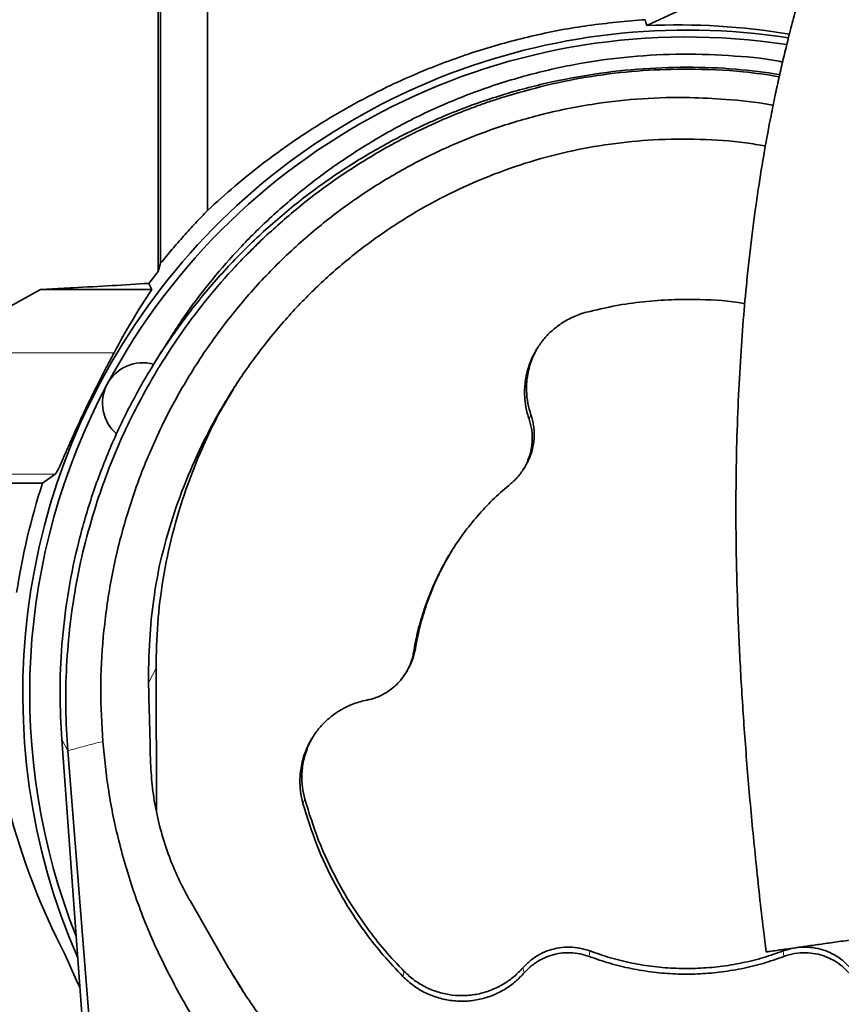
# Model space of a CAD drawing. Header units: millimetres. Extents: x 0 to 14900, y 0 to 10500.
# Tile 20 of 59: x 3593 to 3796, y 6383 to 6627. Entities that reach past the tile are written whole.
import ezdxf

# ---------------------------------------------------------------- set-up
doc = ezdxf.new("R2010")
doc.units = ezdxf.units.MM
doc.header["$LTSCALE"] = 25
doc.styles.add('SLDTEXTSTYLE0', font='TXT', dxfattribs={"width": 0.605})
doc.dimstyles.new('SLDDIMSTYLE0', dxfattribs={"dimtxt": 87.5, "dimasz": 87.5, "dimexe": 0, "dimexo": 0.0625, "dimgap": 21.875, "dimtad": 1, "dimdec": 0, "dimrnd": 1e-09, "dimzin": 12, "dimdsep": 46, "dimtxsty": 'SLDTEXTSTYLE0', "dimsah": 1, "dimcen": 0.09, "dimadec": 0, "dimazin": 3, "dimtfac": 1, "dimtofl": 0, "dimtmove": 0, "dimatfit": 3, "dimfxl": 1, "dimfrac": 2, "dimtolj": 1, "dimtzin": 12, "dimarcsym": 0})

# ---------------------------------------------------------------- blocks, each defined once
blk = doc.blocks.new('_D_5')
at = {"color": 7, "linetype": 'Continuous', "lineweight": 0}
for p, q in [((3807.99, 8065.25), (7066.98, 8065.25)), ((7029.48, 8065.25), (7029.48, 4545.24)), ((3838.89, 4545.24), (7066.98, 4545.24))]:
    blk.add_line(p, q, dxfattribs=at)
at = {"color": 7, "linetype": 'Continuous', "lineweight": 18}
for points in [[(7029.48, 8065.25), (7016.98, 7977.75), (7041.98, 7977.75)], [(7029.48, 4545.24), (7041.98, 4632.74), (7016.98, 4632.74)]]:
    blk.add_solid(points, dxfattribs=at)
at = {"color": 7, "linetype": 'Continuous', "lineweight": 18, "insert": (6916.69, 6171.57), "char_height": 87.5, "attachment_point": 1, "rotation": 90, "style": 'SLDTEXTSTYLE0'}
blk.add_mtext('3520', dxfattribs=at)

msp = doc.modelspace()

# ---------------------------------------------------------------- linework, layer by layer
at = {"color": 7, "linetype": 'Continuous', "lineweight": 35}
for p, q in [((3627.8839897, 6768.326459), (3627.8839897, 6566.746401)), ((3639.4923585, 6579.8277667), (3639.4923585, 6769.0644863)), ((3789.7251911, 6644.9247434), (3748.1449768, 6625.5460958)), ((3627.8839897, 6566.746401), (3627.2345873, 6564.7272279)), ((3624.967648, 6561.7761799), (3627.2345873, 6564.7272279)), ((3590.7343326, 6556.1155324), (3598.1540443, 6560.2530159)), ((3598.1540443, 6560.2530159), (3605.4882833, 6560.6442294)), ((3625.7235858, 6560.2530159), (3598.1540443, 6560.2530159)), ((3628.1641553, 6545.0538143), (3625.5046504, 6540.675437)), ((3717.7061843, 6515.9063764), (3718.11503, 6516.5794183)), ((3570.9923585, 6512.3188716), (3598.670963, 6512.3188716)), ((3601.8011899, 6514.5666261), (3598.670963, 6512.3188716)), ((3626.739648, 6466.5755027), (3626.8379063, 6431.0848604)), ((3688.5097833, 6465.3378634), (3688.917217, 6466.0085915)), ((3658.7876403, 5692.6610148), (3603.4063026, 6448.9229347)), ((3604.9127619, 6446.126803), (3621.6731112, 6237.1304583)), ((3635.2315808, 6408.8787026), (3644.7068396, 6392.4438754)), ((3648.1833571, 6386.8380307), (3645.8429446, 6390.6198664))]:
    msp.add_line(p, q, dxfattribs=at)
at = {"color": 8, "linetype": 'Continuous', "lineweight": 18}
for p, q in [((3551.9923585, 6544.5660837), (3616.3496157, 6544.5660837)), ((3719.0343839, 6528.1732922), (3719.4825067, 6529.2432653)), ((3551.9923585, 6514.5666261), (3601.8011899, 6514.5666261)), ((3690.4401085, 6470.5272817), (3690.9077537, 6471.3633907)), ((3624.9422007, 6463.1035576), (3626.739648, 6466.5755027)), ((3604.9127619, 6446.126803), (3603.4063026, 6448.9229347)), ((3663.0771141, 6433.093866), (3663.533906, 6434.1358436)), ((3733.9010685, 6395.2305172), (3734.0671264, 6396.5912798)), ((3782.0703707, 6395.2255279), (3781.9044044, 6396.586325)), ((3687.8020729, 6390.2586013), (3688.1391472, 6391.5081199)), ((3717.8342678, 6391.17296), (3717.4775315, 6392.401241))]:
    msp.add_line(p, q, dxfattribs=at)
at = {"color": 7, "linetype": 'Continuous', "lineweight": 35, "flags": 128}
for points in [[(3748.1449768, 6625.5460958), (3747.9502838, 6626.3006847), (3747.7650969, 6627.0171368)], [(3625.7235858, 6560.2530159), (3625.3298434, 6561.0455312), (3624.9677907, 6561.7763412)], [(3607.9024068, 6387.5262164), (3607.4038084, 6388.5644574), (3604.1829451, 6395.7651435)]]:
    msp.add_lwpolyline(points, dxfattribs=at)
at = {"color": 7, "linetype": 'Continuous', "lineweight": 18}
for centre, radius, start, end in [((3757.9923585, 5325.2433282), 2740.01, 5.0785834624, 154.8428782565), ((2729.3307406, 5804.9272938), 1605.01, 2.1580845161, 57.8407629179)]:
    msp.add_arc(centre, radius, start, end, dxfattribs=at)
at = {"color": 7, "linetype": 'Continuous', "lineweight": 35}
for centre, radius, start, end in [((3757.9923585, 6460.2433282), 164.2096311, 81.172430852, 203.468464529), ((3757.9923585, 6460.2433282), 162.5, 81.230996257, 151.875), ((3623.4993657, 6532.1313306), 10, 74.561181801, 229.834112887), ((3757.9923585, 6460.2433282), 162.5, 151.875, 201.663679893), ((3757.9923585, 6460.2433282), 167.6161368, 161.899582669, 171.42231057)]:
    msp.add_arc(centre, radius, start, end, dxfattribs=at)
for centre, major_axis, ratio, start_param, end_param in [((3755.9073242, 6461.2378386), (148.4789884, -70.8208446), 0.9999013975, 1.8477174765, 2.0630217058), ((3757.9923585, 6470.2490086), (0, 160.2006964), 0.9980476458, 0.9742117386, 1.0884040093), ((3757.9923585, 6476.0436951), (0, 174.0647322), 0.9958716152, 1.6041255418, 2.0501428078)]:
    msp.add_ellipse(centre, major_axis=major_axis, ratio=ratio, start_param=start_param, end_param=end_param, dxfattribs=at)
for points, knots in [([(3956.3168464, 6826.0630389), (3956.0430375, 6826.0383914), (3954.6894786, 6825.9165482), (3952.5732987, 6825.550346), (3949.9852668, 6825.0430747), (3947.8547341, 6824.5373997), (3945.9833113, 6824.0425575), (3944.1556948, 6823.5101909), (3941.7854746, 6822.7584343), (3938.858753, 6821.7248402), (3935.3421964, 6820.3302583), (3931.6088263, 6818.6923266), (3927.5220405, 6816.7263114), (3923.0723839, 6814.3925483), (3918.4374125, 6811.7592835), (3913.8309712, 6808.9478769), (3909.4490506, 6806.1026271), (3905.6615699, 6803.5079225), (3902.5236781, 6801.2679148), (3900.0937001, 6799.4805406), (3897.9280396, 6797.8487021), (3895.7322828, 6796.1580096), (3893.3242184, 6794.2590226), (3890.6217603, 6792.0718037), (3887.6796361, 6789.6241624), (3884.547845, 6786.9397893), (3881.3719329, 6784.1340711), (3878.2729034, 6781.3156416), (3875.2644091, 6778.502441), (3872.3489257, 6775.7025553), (3868.5410345, 6771.950731), (3863.798079, 6767.0987531), (3858.0600015, 6760.9247762), (3852.5159526, 6754.6441805), (3847.208935, 6748.3260039), (3842.0765157, 6741.907299), (3837.0777347, 6735.3342126), (3832.1322135, 6728.4957189), (3827.3262134, 6721.492223), (3823.5326883, 6715.6503817), (3820.754118, 6711.1940846), (3818.9261248, 6708.1919452), (3817.155495, 6705.214309), (3815.4417996, 6702.2634082), (3813.7850798, 6699.3424429), (3812.2391574, 6696.5514795), (3810.8963231, 6694.0718453), (3809.863413, 6692.1278056), (3809.1262608, 6690.7210016), (3808.5129995, 6689.5394106), (3807.8190383, 6688.189287), (3806.9070924, 6686.3909919), (3805.608691, 6683.7844035), (3803.8866983, 6680.2336428), (3801.7171166, 6675.586123), (3799.1608748, 6669.8428331), (3796.416311, 6663.2877812), (3793.7077767, 6656.337703), (3791.2853969, 6649.6435983), (3789.1648151, 6643.3331327), (3787.3168304, 6637.4324234), (3785.7142182, 6631.9595933), (3784.2923425, 6626.7884379), (3783.043304, 6621.9587774), (3781.9201678, 6617.3521189), (3780.8838371, 6612.8557679), (3779.8655116, 6608.1686229), (3778.6230496, 6602.0648623), (3777.1961399, 6594.3518289), (3775.6560028, 6584.8309521), (3774.2221018, 6574.4434273), (3773.0372409, 6564.0558541), (3772.0788296, 6553.7229517), (3771.3248814, 6543.4816646), (3770.7296953, 6532.4852671), (3770.3259228, 6520.6586502), (3770.1527291, 6508.0147785), (3770.2459088, 6494.5784148), (3770.6300073, 6480.4624859), (3771.3137618, 6465.699839), (3772.2955342, 6450.4147413), (3773.5639863, 6434.640419), (3775.1331868, 6418.4170575), (3776.5098311, 6405.6027939), (3777.4482462, 6398.1953538), (3777.680929, 6396.3586573)], [0, 0, 0, 0, 0.002282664, 0.0112842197, 0.0187885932, 0.0246362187, 0.0299911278, 0.035534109, 0.0412689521, 0.0519396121, 0.0631590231, 0.0752845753, 0.0887242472, 0.1038185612, 0.1199982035, 0.1356751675, 0.1506155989, 0.1647451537, 0.1746302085, 0.1830112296, 0.189886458, 0.1971363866, 0.2059209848, 0.2150543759, 0.2254320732, 0.2367767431, 0.247959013, 0.2588542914, 0.2694534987, 0.279748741, 0.2897332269, 0.3098840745, 0.3303213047, 0.3512264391, 0.3698115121, 0.3877998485, 0.4059182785, 0.4243835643, 0.4431200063, 0.4611881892, 0.4685770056, 0.4757811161, 0.4828015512, 0.4896394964, 0.4962962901, 0.5027689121, 0.5083969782, 0.5127225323, 0.5155032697, 0.5175364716, 0.5203548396, 0.5241836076, 0.529012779, 0.5368280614, 0.5463020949, 0.5573933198, 0.5710804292, 0.5842955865, 0.5964960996, 0.607715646, 0.6179927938, 0.6273614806, 0.6358509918, 0.6442020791, 0.6515446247, 0.6586954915, 0.6663103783, 0.6743874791, 0.6881887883, 0.7031697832, 0.7193518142, 0.7367636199, 0.7513791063, 0.7671001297, 0.7839787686, 0.8020241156, 0.8216025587, 0.842399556, 0.8644172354, 0.8876701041, 0.9121574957, 0.9373784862, 0.9636936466, 0.990997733, 1, 1, 1, 1]), ([(3627.2345873, 6564.7272279), (3627.2345711, 6566.9934073), (3627.2345385, 6571.5332019), (3627.2345539, 6578.744653), (3627.2346055, 6586.2444711), (3627.2345849, 6595.1445213), (3627.2345139, 6605.5419111), (3627.2346264, 6617.5855274), (3627.2345527, 6630.0786096), (3627.2345497, 6641.4794423), (3627.2346053, 6651.5656613), (3627.234572, 6661.5287013), (3627.2345124, 6672.8188378), (3627.2346243, 6685.4269129), (3627.2345414, 6698.0078837), (3627.2345637, 6710.2867506), (3627.2346218, 6722.1211539), (3627.2345086, 6733.4967232), (3627.2346076, 6744.484106), (3627.2345821, 6754.8427651), (3627.2345233, 6764.4603405), (3627.2346312, 6773.3290703), (3627.2345346, 6781.4982715), (3627.2345688, 6788.7662197), (3627.2346171, 6795.0678201), (3627.2345056, 6800.4160771), (3627.2346116, 6804.8239674), (3627.2345929, 6807.810534), (3627.2345294, 6809.7234232), (3627.2345724, 6810.8768562), (3627.2346045, 6811.6064829), (3627.2345818, 6811.6976839), (3627.2345704, 6811.7433551)], [0, 0, 0, 0, 0.0253269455, 0.0507369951, 0.0764018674, 0.102152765, 0.1389420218, 0.1759876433, 0.2138396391, 0.2519702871, 0.2773416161, 0.302796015, 0.3395524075, 0.3765644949, 0.4143807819, 0.4524750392, 0.4892267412, 0.5262326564, 0.5640425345, 0.6021300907, 0.6389205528, 0.6759673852, 0.7138207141, 0.7519529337, 0.7887048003, 0.8257109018, 0.8635210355, 0.9016087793, 0.9260177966, 0.9505012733, 0.9752122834, 1, 1, 1, 1]), ([(3747.7650969, 6627.0171368), (3743.0579958, 6626.6187748), (3733.8427671, 6625.8388899), (3720.3154588, 6623.2560829), (3707.1062554, 6619.7157206), (3694.1423277, 6615.0686475), (3682.4366382, 6609.7918514), (3672.1085505, 6604.2180747), (3662.9897159, 6598.5625492), (3654.3263564, 6592.4186346), (3646.4030008, 6586.1133352), (3641.713317, 6581.8478375), (3639.4923585, 6579.8277667)], [0, 0, 0, 0, 0.1141629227, 0.2235000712, 0.3328330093, 0.4455765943, 0.5583082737, 0.6470202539, 0.7357244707, 0.8268722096, 0.9180094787, 1, 1, 1, 1]), ([(3628.2232735, 6545.0153696), (3630.2455118, 6548.2472825), (3634.0879379, 6554.3881941), (3640.636994, 6562.8480474), (3647.4539066, 6570.6468735), (3654.8517474, 6577.9959546), (3662.7924651, 6584.8722119), (3671.7950506, 6591.6421366), (3681.9405489, 6598.1285865), (3693.2929585, 6604.1154819), (3705.2460574, 6609.1668582), (3717.5267164, 6613.1395133), (3730.0133, 6616.0403967), (3742.591643, 6617.8698904), (3755.424275, 6618.6727713), (3768.211947, 6618.2473798), (3777.0382839, 6617.4985631), (3781.4443684, 6616.6210255), (3781.7472267, 6616.5607068)], [0, 0, 0, 0, 0.0636034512, 0.1208520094, 0.1783583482, 0.236424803, 0.2947675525, 0.3535715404, 0.4243100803, 0.4955453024, 0.5675634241, 0.6406593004, 0.7107353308, 0.7812996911, 0.8526270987, 0.9250093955, 0.9948454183, 1, 1, 1, 1]), ([(3603.4097917, 6448.9231892), (3603.2121468, 6452.6956643), (3602.8021629, 6460.5210818), (3603.3261145, 6472.4169501), (3604.7497878, 6484.5129718), (3607.1301015, 6496.4614193), (3610.430087, 6508.1878368), (3614.6413414, 6519.6194096), (3619.7467624, 6530.6805296), (3625.7043558, 6541.3068214), (3632.4724001, 6551.4362378), (3640.009726, 6561.0071027), (3648.2749573, 6569.9572393), (3657.2249059, 6578.2228278), (3666.7957048, 6585.7605719), (3676.9251685, 6592.5290761), (3687.5516234, 6598.4871095), (3698.6130563, 6603.5930952), (3710.0450876, 6607.8044392), (3721.7722205, 6611.1061493), (3733.7208515, 6613.4816932), (3745.8193682, 6614.924387), (3757.9902637, 6615.3904403), (3769.7693136, 6614.9876296), (3777.412944, 6613.9574125), (3781.0346464, 6613.4692753)], [0, 0, 0, 0, 0.0408763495, 0.0847916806, 0.1287046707, 0.1726132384, 0.2165129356, 0.2604019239, 0.3042784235, 0.3481411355, 0.3919892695, 0.4358198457, 0.4796326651, 0.5234277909, 0.5672059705, 0.6109684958, 0.6547144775, 0.6984458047, 0.742164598, 0.7858734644, 0.8295753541, 0.8732708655, 0.9169631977, 0.9606555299, 1, 1, 1, 1]), ([(3758.3656353, 6614.8084788), (3754.6176315, 6614.7401193), (3747.1129154, 6614.6032416), (3735.891853, 6613.3102921), (3724.7458641, 6611.2912674), (3717.4673683, 6609.2400143), (3713.828318, 6608.2144434)], [0, 0, 0, 0, 0.2487664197, 0.4981108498, 0.7490690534, 1, 1, 1, 1]), ([(3780.9062887, 6612.9104988), (3777.9519733, 6613.373825), (3770.488891, 6614.5442625), (3762.931424, 6614.7089712), (3758.3656353, 6614.8084788)], [0, 0, 0, 0, 0.3958572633, 1, 1, 1, 1]), ([(3613.5561193, 6448.4162043), (3613.3215704, 6452.7161638), (3612.8508567, 6461.3457072), (3613.5359634, 6474.4346409), (3615.3015854, 6487.590358), (3618.2337681, 6500.4975343), (3622.2432819, 6512.9972794), (3627.2981013, 6525.0754072), (3633.5083354, 6536.8308576), (3640.6522032, 6547.8368523), (3648.5867468, 6557.971447), (3657.2401776, 6567.2486838), (3666.8213461, 6575.8636514), (3676.9762635, 6583.4386453), (3687.4757836, 6589.9214772), (3698.2087771, 6595.3624842), (3709.4925412, 6599.9206021), (3719.6192761, 6602.999894), (3728.3113574, 6605.0140906), (3736.8881972, 6606.5336535), (3747.046569, 6607.6240664), (3757.8224115, 6607.9036674), (3768.4319658, 6607.3110619), (3775.3449889, 6606.6650851), (3779.2156198, 6605.8621883), (3779.3998769, 6605.8239673)], [0, 0, 0, 0, 0.0497779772, 0.0998989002, 0.1511225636, 0.2027352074, 0.2520909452, 0.3018067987, 0.352697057, 0.404004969, 0.4513762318, 0.4991065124, 0.5480004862, 0.5973131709, 0.6423216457, 0.6873290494, 0.7330301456, 0.7794611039, 0.8065455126, 0.8336301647, 0.8776762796, 0.9217228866, 0.9551779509, 0.9978662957, 1, 1, 1, 1]), ([(3713.828318, 6608.2144434), (3712.7809478, 6607.8882885), (3710.6884482, 6607.2366765), (3707.5805997, 6606.1745842), (3704.499851, 6605.0520023), (3701.4474141, 6603.8624698), (3698.0045383, 6602.4361398), (3694.8608967, 6601.0373866), (3692.2277808, 6599.7916522), (3690.7081103, 6599.0473076), (3689.5444606, 6598.4644422), (3688.3172689, 6597.8398936), (3686.8146711, 6597.0542838), (3685.1225736, 6596.1415162), (3683.4400539, 6595.2056242), (3678.920468, 6592.6154285), (3671.7658658, 6588.0679022), (3662.3319283, 6581.0856959), (3656.5352438, 6575.8687624), (3653.6405541, 6573.2635829)], [0, 0, 0, 0, 0.0468612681, 0.0936222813, 0.1402935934, 0.1869343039, 0.2335721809, 0.2995003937, 0.3339166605, 0.3580267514, 0.3717999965, 0.3895246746, 0.416859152, 0.4442454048, 0.4716713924, 0.4991234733, 0.6668326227, 0.8336262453, 1, 1, 1, 1]), ([(3777.4859712, 6595.7418546), (3775.8786918, 6596.0262419), (3770.5463563, 6596.9697295), (3761.2638788, 6597.5471957), (3750.0552854, 6597.4632363), (3739.0752053, 6596.3777055), (3728.4706283, 6594.4435629), (3717.9718949, 6591.6068212), (3707.8372596, 6587.9330627), (3698.0914863, 6583.4632713), (3688.8323298, 6578.2723948), (3679.9592731, 6572.3160805), (3671.5793435, 6565.6492875), (3663.7025428, 6558.2844455), (3656.4186392, 6550.2826156), (3649.771308, 6541.7004828), (3643.7968096, 6532.5874767), (3638.5438056, 6522.9984048), (3634.0380697, 6512.9458212), (3630.2543789, 6502.5149634), (3628.4320838, 6495.3242285), (3627.515305, 6491.70664)], [0, 0, 0, 0, 0.0242969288, 0.0806078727, 0.1378304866, 0.190582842, 0.244011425, 0.297440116, 0.3515656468, 0.403617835, 0.4562961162, 0.5089753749, 0.5622855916, 0.6155148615, 0.6695852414, 0.7237452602, 0.7778212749, 0.8328497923, 0.8878797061, 0.9435933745, 1, 1, 1, 1]), ([(3627.8839897, 6566.746401), (3628.8157875, 6567.8860582), (3630.6817961, 6570.1683239), (3633.5621199, 6573.4793953), (3636.4957317, 6576.7162204), (3638.4927806, 6578.7898554), (3639.4923585, 6579.8277667)], [0, 0, 0, 0, 0.2484921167, 0.4976277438, 0.7485488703, 1, 1, 1, 1]), ([(3627.6720475, 6541.3426619), (3629.5035933, 6544.2088295), (3633.174531, 6549.9534426), (3639.4194379, 6558.1262548), (3646.1831556, 6565.9817888), (3651.1509635, 6570.8326164), (3653.6405541, 6573.2635829)], [0, 0, 0, 0, 0.2472395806, 0.4955382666, 0.7471916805, 1, 1, 1, 1]), ([(3605.4882833, 6560.6442294), (3605.7336817, 6560.6574998), (3609.2285978, 6560.8464941), (3615.942086, 6561.213711), (3621.9573819, 6561.5886951), (3624.9674955, 6561.7763408)], [0, 0, 0, 0, 0.0363565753, 0.5177833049, 1, 1, 1, 1]), ([(3772.3878729, 6556.7353228), (3772.3144448, 6556.7502245), (3768.6776317, 6557.4882906), (3762.6034271, 6557.779208), (3754.3035371, 6557.832828), (3747.2683334, 6557.2958663), (3740.2219055, 6556.3010125), (3735.5809509, 6555.1996118), (3733.2543465, 6554.6474573)], [0, 0, 0, 0, 0.0056984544, 0.2822384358, 0.4593652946, 0.6373918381, 0.818217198, 1, 1, 1, 1]), ([(3733.2543465, 6554.6474573), (3732.707857, 6554.4914514), (3731.6105945, 6554.1782166), (3730.0143176, 6553.5336485), (3728.4617042, 6552.7600958), (3727.0522607, 6551.8980264), (3725.4223604, 6550.717403), (3723.7045533, 6549.1743214), (3722.2071696, 6547.4185187), (3720.8952979, 6545.5267824), (3719.785146, 6543.5031313), (3718.9993182, 6541.4703057), (3718.4684214, 6539.6131716), (3718.1286331, 6537.9444949), (3717.9290324, 6536.01118), (3717.9082625, 6534.2597591), (3718.0576097, 6532.1384374), (3718.4138741, 6530.1225427), (3718.8785229, 6528.662909), (3719.0343839, 6528.1732922)], [0, 0, 0, 0, 0.0505266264, 0.101449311, 0.1528663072, 0.2046926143, 0.2482168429, 0.3317777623, 0.4093972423, 0.4529054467, 0.5364331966, 0.6140218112, 0.6462145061, 0.7082034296, 0.7652098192, 0.8188748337, 0.8637794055, 0.9543064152, 1, 1, 1, 1]), ([(3616.3496157, 6544.5660837), (3616.1756341, 6544.2339753), (3615.8263075, 6543.5671561), (3615.2390235, 6542.4508849), (3614.6104581, 6541.2527531), (3613.7357282, 6539.5757396), (3612.8173887, 6537.7925252), (3611.8810332, 6535.9407072), (3611.1538005, 6534.4831734), (3610.4104338, 6532.9713242), (3609.6538725, 6531.4084503), (3608.8986729, 6529.8231565), (3608.1597788, 6528.2469228), (3607.4452023, 6526.6991076), (3606.7549968, 6525.1829852), (3606.0850584, 6523.6927603), (3605.4624844, 6522.293513), (3604.8916581, 6521.0020305), (3604.3714406, 6519.8219561), (3603.8838933, 6518.71854), (3603.3158973, 6517.4448197), (3602.7196448, 6516.1438596), (3602.2561002, 6515.222564), (3601.9592147, 6514.7240078), (3601.8540947, 6514.6193156), (3601.8011899, 6514.5666261)], [0, 0, 0, 0, 0.0366575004, 0.0736022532, 0.1114005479, 0.1494717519, 0.223172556, 0.2605051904, 0.2982987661, 0.337815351, 0.3775985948, 0.4182329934, 0.459167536, 0.498846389, 0.5388228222, 0.5797756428, 0.6210833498, 0.6585625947, 0.6963371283, 0.7345883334, 0.7735077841, 0.8431292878, 0.9139226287, 0.9566789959, 1, 1, 1, 1]), ([(3721.3388775, 6546.1012888), (3721.1762952, 6545.8570317), (3720.5230979, 6544.8756945), (3719.8882192, 6543.387864), (3719.2165544, 6541.4998922), (3718.7746798, 6539.7775328), (3718.4778844, 6537.8435144), (3718.3885075, 6536.2874061), (3718.4099891, 6534.3974223), (3718.6332037, 6532.1118104), (3719.1983249, 6530.2030975), (3719.4825067, 6529.2432653)], [0, 0, 0, 0, 0.050196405, 0.2016711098, 0.2747843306, 0.393455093, 0.5053051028, 0.6093254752, 0.6598220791, 0.8289351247, 1, 1, 1, 1]), ([(3627.6720475, 6541.3426619), (3627.431117, 6540.9479901), (3626.9493251, 6540.1587599), (3626.4781289, 6539.3631764), (3626.2425646, 6538.9654417)], [0, 0, 0, 0, 0.5000716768, 1, 1, 1, 1]), ([(3626.2425646, 6538.9654417), (3624.841403, 6536.5012047), (3622.0344451, 6531.5645796), (3618.3343622, 6523.8671163), (3614.9879905, 6515.9765619), (3613.1272266, 6510.5639775), (3612.1958902, 6507.8549093)], [0, 0, 0, 0, 0.2485858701, 0.4979940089, 0.7487395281, 1, 1, 1, 1]), ([(3626.739648, 6466.5755027), (3626.817856, 6470.2580082), (3626.974814, 6477.6485506), (3628.3844419, 6488.7548693), (3630.6905549, 6499.8368503), (3633.9373579, 6510.6750035), (3638.105103, 6521.106665), (3642.0588811, 6529.369451), (3644.9364983, 6533.9934756), (3645.8483364, 6535.4587023)], [0, 0, 0, 0, 0.1525695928, 0.3061969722, 0.4631678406, 0.621296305, 0.7743582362, 0.9285003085, 1, 1, 1, 1]), ([(3719.0343839, 6528.1732922), (3719.1696145, 6527.7419007), (3719.4414185, 6526.8748339), (3719.6940695, 6525.5253477), (3719.828762, 6524.1456482), (3719.8274887, 6522.8681371), (3719.7025127, 6521.3933933), (3719.3956041, 6519.785843), (3718.9062527, 6518.3200499), (3718.3573915, 6517.0653327), (3717.7897072, 6515.9996759), (3717.0253194, 6514.8530039), (3716.349153, 6514.015215), (3715.6672811, 6513.2737239), (3715.1120026, 6512.7336777), (3714.6679934, 6512.3596634), (3714.5197238, 6512.2347675)], [0, 0, 0, 0, 0.0769142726, 0.1545923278, 0.2332257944, 0.3126566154, 0.3716997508, 0.4850479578, 0.5903386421, 0.6340258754, 0.7181455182, 0.7955047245, 0.8683299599, 0.9011690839, 0.9669970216, 1, 1, 1, 1]), ([(3719.4825067, 6529.2432653), (3719.5528746, 6529.0288951), (3719.7647391, 6528.3834671), (3720.0319589, 6527.2756142), (3720.2380975, 6525.9144766), (3720.3039537, 6524.7599797), (3720.2879472, 6523.507275), (3720.1636741, 6522.1596135), (3719.8244819, 6520.5052874), (3719.3059389, 6518.938068), (3718.727406, 6517.6232661), (3718.2803479, 6516.8824644), (3718.102021, 6516.5869662)], [0, 0, 0, 0, 0.0514677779, 0.1549597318, 0.2595249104, 0.365183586, 0.4183353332, 0.5452800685, 0.6732730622, 0.8027254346, 0.9213092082, 1, 1, 1, 1]), ([(3714.5197238, 6512.2347675), (3713.1558333, 6511.0608118), (3710.4166091, 6508.703051), (3706.6589281, 6504.7494223), (3703.1761873, 6500.4914483), (3700.06186, 6495.9730517), (3697.3268996, 6491.2393955), (3694.9830963, 6486.3203408), (3693.3506609, 6482.0462868), (3692.246102, 6478.5318818), (3691.5286416, 6475.8698313), (3690.9150234, 6473.201558), (3690.5984964, 6471.4191741), (3690.4401085, 6470.5272817)], [0, 0, 0, 0, 0.1096701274, 0.2202603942, 0.332055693, 0.4448036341, 0.5544739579, 0.6650653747, 0.7767026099, 0.8331218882, 0.8896340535, 0.9447736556, 1, 1, 1, 1]), ([(3604.9127619, 6446.126803), (3604.7007363, 6449.6221681), (3604.277192, 6456.6045409), (3604.5244946, 6467.0802499), (3605.3998847, 6477.4724698), (3606.9739773, 6487.7440246), (3609.1607385, 6497.9048349), (3611.1825065, 6504.5327546), (3612.1958902, 6507.8549093)], [0, 0, 0, 0, 0.1678961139, 0.3353907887, 0.5020532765, 0.6678027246, 0.8334906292, 1, 1, 1, 1]), ([(3699.9042085, 6495.5319708), (3699.1586432, 6494.2778352), (3697.485668, 6491.4636783), (3695.3329541, 6486.8262578), (3693.7081199, 6482.5495794), (3692.6189292, 6479.0285756), (3691.9279834, 6476.4194701), (3691.3500536, 6473.8636712), (3691.0552555, 6472.1972045), (3690.9077537, 6471.3633907)], [0, 0, 0, 0, 0.1686147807, 0.3783549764, 0.5901078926, 0.6971405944, 0.8043521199, 0.9021079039, 1, 1, 1, 1]), ([(3627.515305, 6491.70664), (3627.0377074, 6489.0240712), (3625.9710049, 6483.0326198), (3625.0103784, 6473.1134148), (3624.8242537, 6463.8749761), (3625.133032, 6453.9749595), (3625.2724211, 6447.9426368), (3625.3654749, 6443.9155648)], [0, 0, 0, 0, 0.17003404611, 0.37976685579, 0.62218371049, 0.74777652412, 1, 1, 1, 1]), ([(3690.9077537, 6471.3633907), (3690.8224132, 6470.921199), (3690.6507891, 6470.0319279), (3690.2405939, 6468.7248822), (3689.7099437, 6467.4465429), (3689.2489739, 6466.5416489), (3688.9540821, 6466.0760403), (3688.908978, 6466.004825)], [0, 0, 0, 0, 0.234682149, 0.471958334, 0.7126438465, 0.9560485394, 1, 1, 1, 1]), ([(3690.4401085, 6470.5272817), (3690.4002655, 6470.3063444), (3690.2801803, 6469.6404471), (3689.9863634, 6468.5413047), (3689.5131024, 6467.2461976), (3689.0105336, 6466.1983367), (3688.2862986, 6464.932717), (3687.3457612, 6463.620517), (3686.2145525, 6462.4394989), (3685.1378241, 6461.5020689), (3684.110625, 6460.7485756), (3682.8781094, 6460.0291768), (3681.898917, 6459.570494), (3680.96088, 6459.2033213), (3680.0266014, 6458.8961759), (3679.2703068, 6458.7303298), (3678.8914066, 6458.6472416)], [0, 0, 0, 0, 0.038212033, 0.115169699, 0.1933063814, 0.2726539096, 0.3126392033, 0.4414968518, 0.5462054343, 0.5902650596, 0.6844520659, 0.7625302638, 0.832874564, 0.8682627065, 0.9340001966, 1, 1, 1, 1]), ([(3678.8914066, 6458.6472416), (3678.3363966, 6458.524998), (3677.2220262, 6458.2795525), (3675.5892939, 6457.7339605), (3673.9922435, 6457.0569534), (3672.5326719, 6456.2828292), (3670.8335534, 6455.2042537), (3669.0244986, 6453.7692883), (3667.4224271, 6452.1085062), (3665.9971967, 6450.3006916), (3664.7652287, 6448.3488645), (3663.856406, 6446.3680191), (3663.2127878, 6444.5469188), (3662.771455, 6442.9022135), (3662.4538359, 6440.9847874), (3662.3258443, 6439.2379425), (3662.3449948, 6437.1114458), (3662.5771366, 6435.0774873), (3662.9515287, 6433.5921162), (3663.0771141, 6433.093866)], [0, 0, 0, 0, 0.0505265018, 0.1014490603, 0.1528659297, 0.2046921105, 0.2482161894, 0.3317768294, 0.4093960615, 0.4529038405, 0.5364307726, 0.6140186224, 0.6462110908, 0.7081995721, 0.7652055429, 0.8188701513, 0.8637758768, 0.9543052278, 1, 1, 1, 1]), ([(3665.4544582, 6449.3198012), (3665.16775, 6448.8215953), (3664.6677387, 6447.9527377), (3664.0253303, 6446.381968), (3663.4706538, 6444.6948256), (3663.0583242, 6442.781194), (3662.8733018, 6441.2337912), (3662.7790856, 6439.3459865), (3662.8618575, 6437.0510248), (3663.3090346, 6435.1112806), (3663.533906, 6434.1358436)], [0, 0, 0, 0, 0.1096070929, 0.191151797, 0.3235077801, 0.4482564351, 0.5642725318, 0.6205924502, 0.8092077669, 1, 1, 1, 1]), ([(3710.4482171, 6253.4868141), (3701.3548137, 6268.9400769), (3682.1383384, 6301.5964138), (3659.6024229, 6340.0663205), (3642.5662336, 6368.7346548), (3633.3585439, 6384.1021245), (3626.1739294, 6398.1207333), (3621.2073903, 6410.7566666), (3617.4665623, 6423.4214083), (3614.8379173, 6435.9987273), (3613.9833871, 6444.2770266), (3613.556119, 6448.4162043)], [0, 0, 0, 0, 0.245007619, 0.5177580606, 0.6092259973, 0.7006854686, 0.7624805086, 0.8243962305, 0.886196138, 0.9430976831, 1, 1, 1, 1]), ([(3625.3654749, 6443.9155648), (3625.4696706, 6441.8251592), (3625.6780636, 6437.6443172), (3626.6754087, 6431.3816816), (3628.1833467, 6425.1657376), (3630.176783, 6419.3080935), (3632.5082341, 6413.8539625), (3634.3221172, 6410.5401943), (3635.2315808, 6408.8787026)], [0, 0, 0, 0, 0.1705791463, 0.3411607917, 0.5166811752, 0.6922023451, 0.8456731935, 1, 1, 1, 1]), ([(3784.4415963, 6330.5174017), (3786.8055624, 6331.0151987), (3791.5334845, 6332.0107906), (3800.0340471, 6334.4382153), (3809.4678938, 6337.8668911), (3818.007213, 6341.8660791), (3825.6566398, 6346.0481409), (3832.7919522, 6350.5190679), (3840.2571648, 6356.0298378), (3846.8396121, 6361.633136), (3852.3049029, 6366.9004694), (3856.8336855, 6371.7918618), (3861.6802583, 6377.5369508), (3866.9530566, 6384.6269786), (3872.5973091, 6393.6746871), (3876.6866093, 6401.6257238), (3879.9338437, 6409.0385359), (3882.4824362, 6415.7959452), (3884.8663244, 6423.5861214), (3886.7948341, 6431.5217244), (3887.6546671, 6436.902868), (3888.0845854, 6439.593451)], [0, 0, 0, 0, 0.0447515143, 0.0895028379, 0.1636770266, 0.2305072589, 0.2641284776, 0.3254234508, 0.3867191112, 0.4365044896, 0.4862901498, 0.5281563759, 0.5609054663, 0.6267533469, 0.6933652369, 0.7607515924, 0.7946401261, 0.8457313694, 0.8968231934, 0.948411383, 1, 1, 1, 1]), ([(3663.0771141, 6433.093866), (3664.1438306, 6429.6602696), (3666.2903115, 6422.7510778), (3670.383559, 6414.0824428), (3674.5390952, 6406.8899644), (3678.5065428, 6401.0645302), (3682.8910895, 6395.4637602), (3686.1622033, 6391.9967016), (3687.8020729, 6390.2586013)], [0, 0, 0, 0, 0.2156172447, 0.4338718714, 0.5735815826, 0.7139999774, 0.8566229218, 1, 1, 1, 1]), ([(3663.533906, 6434.1358436), (3664.6011758, 6430.7023297), (3666.7489006, 6423.7928828), (3670.8414086, 6415.1449145), (3674.9841105, 6407.990588), (3678.9214762, 6402.2179132), (3683.2704957, 6396.6675645), (3686.5134351, 6393.2309319), (3688.1391472, 6391.5081199)], [0, 0, 0, 0, 0.2166704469, 0.4360177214, 0.5752116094, 0.7151063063, 0.8571804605, 1, 1, 1, 1]), ([(3783.6696717, 6397.2037597), (3784.5952048, 6397.3344573), (3786.4722793, 6397.5995251), (3789.8830191, 6398.0811669), (3793.6749137, 6398.6166328), (3797.6705731, 6399.180873), (3801.7976542, 6399.7636717), (3805.8182382, 6400.3314316), (3809.7402208, 6400.8852676), (3813.3958638, 6401.401493), (3816.7872034, 6401.8803952), (3819.8077541, 6402.3069371), (3822.4143402, 6402.6750217), (3824.5326456, 6402.9741545), (3826.0660439, 6403.1906908), (3826.9697921, 6403.318312), (3827.0107553, 6403.3240966), (3827.0289579, 6403.326667)], [0, 0, 0, 0, 0.0677573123, 0.13741866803, 0.20520099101, 0.27510393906, 0.34029593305, 0.40748579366, 0.47096629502, 0.5362662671, 0.60024026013, 0.66594207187, 0.73237367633, 0.80054338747, 0.87059807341, 0.94249829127, 1, 1, 1, 1]), ([(3717.4775315, 6392.401241), (3718.1171895, 6393.0599613), (3719.3964956, 6394.3773915), (3721.6653663, 6395.8346766), (3724.0639111, 6396.8591747), (3726.5334816, 6397.4539924), (3729.0644623, 6397.611225), (3731.6181177, 6397.3753941), (3733.2448183, 6396.8545633), (3734.0671264, 6396.5912798)], [0, 0, 0, 0, 0.1510811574, 0.302159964, 0.4410477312, 0.5799312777, 0.7189241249, 0.8579142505, 1, 1, 1, 1]), ([(3717.8342678, 6391.17296), (3718.47627, 6391.831511), (3719.7602657, 6393.1486041), (3722.0241031, 6394.5720067), (3724.387096, 6395.5463115), (3726.7858131, 6396.0923028), (3729.2389542, 6396.2139888), (3731.6481439, 6395.9602443), (3733.1635966, 6395.4693859), (3733.9010685, 6395.2305172)], [0, 0, 0, 0, 0.15623086, 0.3124596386, 0.4513373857, 0.5902113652, 0.7292215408, 0.8682298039, 1, 1, 1, 1]), ([(3734.0671264, 6396.5912798), (3735.7674472, 6395.9965692), (3739.1680918, 6394.8071471), (3744.4740953, 6393.5305776), (3749.904142, 6392.6495593), (3755.3902776, 6392.2195801), (3760.844401, 6392.2325387), (3766.2814335, 6392.6749134), (3771.7092479, 6393.5702243), (3776.9568463, 6394.8497335), (3780.3028686, 6396.0241864), (3781.9044044, 6396.586325)], [0, 0, 0, 0, 0.11052126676, 0.22104272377, 0.33448358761, 0.44792488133, 0.55844652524, 0.66896858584, 0.78241085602, 0.89585341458, 1, 1, 1, 1]), ([(3777.7424481, 6396.366757), (3777.7340466, 6396.3655706), (3777.7123551, 6396.3625074), (3778.5447317, 6396.4800501), (3779.9799689, 6396.6827246), (3781.7450598, 6396.9319789), (3783.025061, 6397.1127321), (3783.6696717, 6397.2037597)], [0, 0, 0, 0, 0.1561845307, 0.4032498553, 0.6575850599, 0.8275592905, 1, 1, 1, 1]), ([(3781.9044044, 6396.586325), (3782.7801963, 6396.8621206), (3784.5317665, 6397.4137075), (3787.2205583, 6397.6182882), (3789.8178717, 6397.3804304), (3792.2735739, 6396.7307279), (3794.5754484, 6395.6667924), (3796.7105585, 6394.2462019), (3797.8945934, 6393.0151532), (3798.493131, 6392.3928497)], [0, 0, 0, 0, 0.1510811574, 0.302159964, 0.4410477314, 0.579931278, 0.7189241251, 0.8579142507, 1, 1, 1, 1]), ([(3782.0703707, 6395.2255279), (3782.9481326, 6395.5000707), (3784.7036442, 6396.0491523), (3787.3720206, 6396.2264738), (3789.9145039, 6395.9614642), (3792.2849982, 6395.3024589), (3794.5016832, 6394.2441554), (3796.5009178, 6392.8765493), (3797.6010785, 6391.7249301), (3798.13633, 6391.164643)], [0, 0, 0, 0, 0.1562295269, 0.3124568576, 0.4513591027, 0.5902574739, 0.7292723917, 0.8682853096, 1, 1, 1, 1]), ([(3733.9010685, 6395.2305172), (3735.601188, 6394.635569), (3739.0014301, 6393.4456717), (3744.3052612, 6392.1648216), (3749.7323414, 6391.2764872), (3755.2158365, 6390.835694), (3760.6689067, 6390.8345912), (3766.106245, 6391.2598738), (3771.5355299, 6392.1349244), (3776.9008099, 6393.4181302), (3780.3578921, 6394.6268059), (3782.0703707, 6395.2255279)], [0, 0, 0, 0, 0.1097533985, 0.2195069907, 0.3321176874, 0.4447288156, 0.5544826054, 0.6642367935, 0.7768489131, 0.889461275, 1, 1, 1, 1]), ([(3644.7068396, 6392.4438754), (3645.6288936, 6390.8901068), (3648.4050599, 6386.2119425), (3653.6419034, 6378.7216727), (3660.6946623, 6370.1909142), (3667.237177, 6363.550096), (3673.3094084, 6358.1366386), (3678.6961564, 6353.8065179), (3686.1921518, 6348.4671083), (3695.173565, 6343.0648964), (3704.0690113, 6338.7749602), (3712.4926404, 6335.3745285), (3720.7658753, 6332.6148489), (3730.0829733, 6330.3012062), (3738.9234365, 6328.7699355), (3746.7811485, 6327.9222202), (3754.1788928, 6327.5671683), (3761.0877773, 6327.6047241), (3767.9430826, 6328.0099102), (3774.7925495, 6328.7560266), (3779.3256051, 6329.5622289), (3781.5921364, 6329.9653306)], [0, 0, 0, 0, 0.0342060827, 0.1029893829, 0.1725938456, 0.2430391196, 0.2784773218, 0.3256833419, 0.3728892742, 0.4511578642, 0.5217107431, 0.5572148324, 0.6206081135, 0.6840008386, 0.7355407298, 0.7870803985, 0.8304550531, 0.8726845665, 0.9149140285, 0.957456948, 1, 1, 1, 1]), ([(3687.8020729, 6390.2586013), (3688.6500485, 6389.4786074), (3690.3460042, 6387.9186156), (3693.3383708, 6386.153907), (3696.563141, 6384.8938588), (3699.9580725, 6384.1907703), (3703.4208095, 6384.0772006), (3706.8551893, 6384.5351982), (3710.1630921, 6385.5732822), (3713.1286944, 6387.0882452), (3715.7277676, 6388.9581393), (3717.1321012, 6390.4346866), (3717.8342678, 6391.17296)], [0, 0, 0, 0, 0.1023465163, 0.2046935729, 0.307078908, 0.4094640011, 0.5117888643, 0.6141134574, 0.7165074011, 0.8189021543, 0.9094510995, 1, 1, 1, 1]), ([(3688.1391472, 6391.5081199), (3688.9675006, 6390.7461806), (3690.6242124, 6389.2222976), (3693.5473236, 6387.4984699), (3696.697418, 6386.2675996), (3700.0138013, 6385.5807263), (3703.3965354, 6385.4696814), (3706.7517245, 6385.9170012), (3709.9834104, 6386.9310416), (3712.8806465, 6388.4109833), (3715.419731, 6390.2376466), (3716.7915982, 6391.6800431), (3717.4775315, 6392.401241)], [0, 0, 0, 0, 0.1023428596, 0.2046863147, 0.3070659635, 0.4094454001, 0.5117740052, 0.6141023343, 0.7165033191, 0.8189050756, 0.9094525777, 1, 1, 1, 1])]:
    msp.add_open_spline(points, degree=3, knots=knots, dxfattribs=at)
at = {"color": 8, "linetype": 'Continuous', "lineweight": 18}
for points, knots in [([(3653.6405541, 6573.2635829), (3651.3361144, 6571.0163713), (3646.7147461, 6566.5097694), (3640.0626129, 6558.8804927), (3633.5847361, 6550.5552513), (3629.6390802, 6544.4075053), (3627.6720475, 6541.3426619)], [0, 0, 0, 0, 0.23389214, 0.4690518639, 0.7353057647, 1, 1, 1, 1]), ([(3613.556119, 6448.4162043), (3612.0462268, 6448.0345292), (3608.9802806, 6447.25951), (3606.2821428, 6446.5081429), (3604.9127619, 6446.126803)], [0, 0, 0, 0, 0.4924718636, 1, 1, 1, 1])]:
    msp.add_open_spline(points, degree=3, knots=knots, dxfattribs=at)

# ---------------------------------------------------------------- dimensions: what is measured, and where the dimension line sits
at = {"color": 7, "linetype": 'Continuous', "lineweight": 18}
dim = msp.add_linear_dim(base=(7029.4841952, 4545.2433282), p1=(3757.9923585, 8065.2533282), p2=(3788.8925321, 4545.2433282), angle=90, dimstyle='SLDDIMSTYLE0', dxfattribs=at)
dim.commit()
dim.dimension.update_dxf_attribs({"geometry": '_D_5', "text_midpoint": (7029.4841952, 6305.2483282), "dimtype": 160})

doc.saveas('drawing.dxf')
